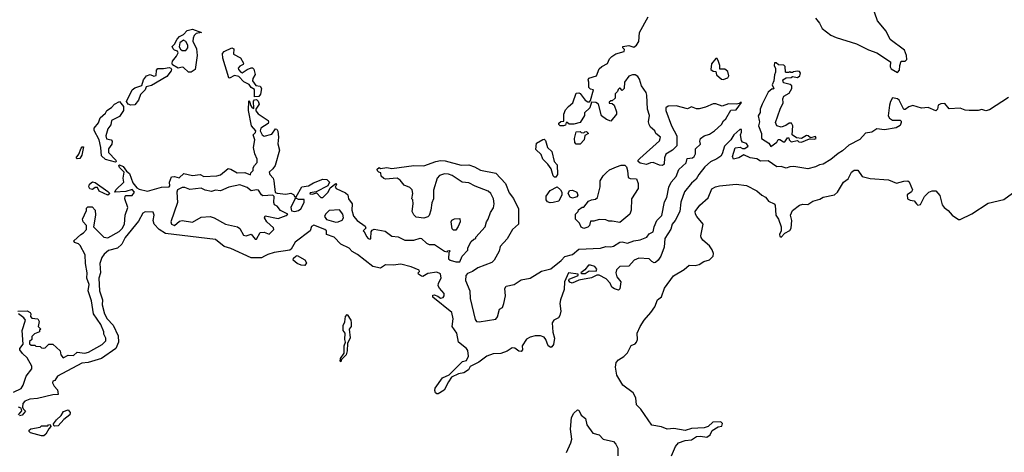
# Model space of a CAD drawing. Extents: x 2239831 to 2395310, y 665973 to 772585.
# Tile 44 of 144: x 2290366 to 2298060, y 707233 to 710614. Entities that reach past the tile are written whole.
import ezdxf

# ---------------------------------------------------------------- set-up
doc = ezdxf.new("R2010")
doc.units = 0

msp = doc.modelspace()

# ---------------------------------------------------------------- linework, layer by layer
at = {"layer": '0CON20XD'}
for points in [[(2297225, 710202.5), (2297241.7, 710218.3), (2297242.5, 710255), (2297255, 710290), (2297285, 710290), (2297297, 710303), (2297296.7, 710335), (2297280, 710375), (2297168.3, 710458.3), (2297136, 710525), (2297068.8, 710605), (2297028, 710725)], [(2293275, 708921.2), (2293323.6, 708916.4), (2293375, 708892), (2293445, 708892), (2293495, 708906.7), (2293505, 708903.3), (2293545, 708867.5), (2293565, 708857.5), (2293606.2, 708856.2), (2293685, 708803.8), (2293705, 708800), (2293711.7, 708808.3), (2293725, 708810), (2293730, 708805), (2293720, 708795), (2293716.2, 708745), (2293730, 708735), (2293775, 708721.4), (2293805, 708722.5), (2293823.9, 708766.1), (2293867, 708813), (2293868.3, 708831.7), (2293895, 708880), (2293915, 708900), (2293930, 708905), (2293930, 708915), (2294002.5, 708995), (2294012.5, 709035), (2294027.5, 709055), (2294043.8, 709106.2), (2294067, 709143), (2294072.5, 709175), (2294067.5, 709215), (2294047.5, 709255), (2294027.5, 709275), (2293925, 709312), (2293875, 709338), (2293824.1, 709344.1), (2293745, 709396), (2293716.8, 709406.8), (2293685, 709409.4), (2293645, 709397.1), (2293629.2, 709375), (2293598.3, 709281.7), (2293598.8, 709215), (2293586.2, 709183.8), (2293578, 709125), (2293565.7, 709084.3), (2293555.9, 709074.1), (2293525, 709062.5), (2293465, 709070), (2293445, 709090), (2293432.5, 709115), (2293440, 709175), (2293437, 709207), (2293430, 709215), (2293437.5, 709255), (2293432.5, 709285), (2293415, 709302.5), (2293370.7, 709320.7), (2293339.3, 709359.3), (2293315.9, 709375.9), (2293225, 709367.5), (2293211.7, 709371.7), (2293191.7, 709391.7), (2293188.3, 709418.3), (2293171.7, 709421.7), (2293161.7, 709431.7), (2293160, 709445), (2293175, 709457.5), (2293185, 709450), (2293235, 709457.5), (2293275, 709451.2), (2293445, 709474), (2293525, 709470.6), (2293617.5, 709505), (2293655, 709512.9), (2293690.3, 709510.3), (2293815, 709478.1), (2293875, 709480), (2293920, 709465), (2293967.1, 709437.1), (2294087.5, 709415), (2294163, 709333), (2294191.7, 709261.7), (2294225, 709217.5), (2294263.3, 709135), (2294263.3, 709015), (2294216.1, 708973.9), (2294175, 708902.5), (2294119.3, 708840.7), (2294113.3, 708805), (2294072.5, 708735), (2294055, 708717.5), (2293946.4, 708673.6), (2293905, 708646.7), (2293865, 708630), (2293853.3, 708615), (2293848.8, 708575), (2293884.5, 708495), (2293884.6, 708435), (2293925, 708270), (2293935, 708256.2), (2293955, 708252), (2294087.3, 708272.7), (2294098.3, 708291.7), (2294115, 708352.5), (2294137.5, 708365), (2294150, 708395), (2294162.5, 708455), (2294157, 708513), (2294167.5, 708532.5), (2294230, 708545), (2294285, 708580), (2294355.9, 708594.1), (2294442.4, 708647.6), (2294515, 708665.8), (2294597.2, 708732.8), (2294625, 708763.8), (2294685, 708779.6), (2294735, 708820), (2294905, 708828.9), (2294945, 708841.8), (2294985, 708839.1), (2295006, 708845), (2295055, 708875.6), (2295075, 708877.5), (2295115, 708866.2), (2295164.6, 708885.4), (2295215, 708892.6), (2295266.1, 708913.9), (2295285, 708939.4), (2295315, 708956), (2295323.5, 708995), (2295345.6, 709044.4), (2295385, 709084), (2295405, 709190), (2295424, 709225), (2295439.6, 709305), (2295455.5, 709345), (2295495, 709388.1), (2295516.9, 709443.1), (2295572.9, 709495), (2295581.4, 709528.6), (2295623.8, 709535), (2295636.1, 709545), (2295647.6, 709565), (2295646.9, 709605), (2295685, 709640), (2295680, 709665), (2295687.1, 709685), (2295715, 709705.6), (2295755, 709720.5), (2295795.4, 709745), (2295850, 709795), (2295865.9, 709824.1), (2295885, 709840), (2295924, 709906), (2295965, 709910), (2296005, 709967.5), (2295995, 709966.2), (2295991.7, 709958.3), (2295965, 709953.8), (2295905, 709956.2), (2295855, 709938.8), (2295805, 709956), (2295785, 709956.2), (2295725, 709930), (2295675, 709916.2), (2295655, 709916.2), (2295615, 709932.5), (2295585, 709916.7), (2295495, 709941.2), (2295432.7, 709937.3), (2295416.2, 709925), (2295415.9, 709904.1), (2295458.6, 709785), (2295500, 709705), (2295501.7, 709628.3), (2295467.5, 709595), (2295415, 709563.3), (2295404.2, 709535), (2295402.5, 709485), (2295390, 709475), (2295365, 709477.5), (2295315, 709496.7), (2295295, 709496.2), (2295265, 709483.3), (2295215, 709492.5), (2295200, 709505), (2295200, 709515), (2295210.7, 709529.3), (2295365, 709667.5), (2295372.5, 709695), (2295337.5, 709725), (2295330, 709745), (2295296, 709775), (2295285.8, 709795), (2295280, 709815), (2295287.5, 709865), (2295270.8, 709915), (2295266.2, 710025), (2295261.2, 710045), (2295225.8, 710095.8), (2295208.7, 710148.7), (2295195, 710171.2), (2295175, 710183.8), (2295155, 710183.8), (2295127, 710173), (2295092.5, 710125), (2295090, 710075), (2295075, 710060), (2295058.3, 710078.3), (2295051.7, 710078.3), (2295041.7, 710068.3), (2295038.3, 710051.7), (2295020, 710035), (2295018.3, 710001.7), (2294995, 709980), (2294985, 709980), (2294971.7, 709968.3), (2294971.7, 709961.7), (2294995, 709960), (2295010, 709945), (2295030, 709895), (2295030, 709875), (2294985, 709820), (2294950, 709835), (2294911.7, 709861.7), (2294890, 709955), (2294867, 709967), (2294835, 709970), (2294820, 709925), (2294780, 709885), (2294780, 709865), (2294745, 709810), (2294695, 709797.5), (2294658.3, 709798.3), (2294645, 709810), (2294635, 709810), (2294630, 709790), (2294615, 709783.3), (2294590, 709785), (2294580, 709795), (2294580, 709805), (2294595, 709817.5), (2294618.3, 709821.7), (2294617.5, 709875), (2294631.7, 709908.3), (2294653.6, 709936.4), (2294687, 709963), (2294715, 710040), (2294735, 710042.5), (2294746.4, 710036.4), (2294784.1, 709984.1), (2294805, 709972.5), (2294817.5, 709972.5), (2294827.5, 709982.5), (2294850, 710065), (2294825, 710070), (2294813, 710083), (2294813.3, 710125), (2294807.5, 710145), (2294813.6, 710156.4), (2294872.5, 710175), (2294895, 710230), (2294915, 710247.5), (2294959.3, 710270.7), (2294975, 710307.5), (2294992.5, 710325), (2295025, 710346.7), (2295090, 710365), (2295091.7, 710381.7), (2295080, 710395), (2295080, 710405), (2295125, 710412.5), (2295165, 710400), (2295186.7, 710415), (2295205, 710442.5), (2295210, 710515), (2295276.7, 710635)], [(2296583.8, 710625), (2296615.8, 710585.8), (2296636.7, 710545), (2296705, 710494.2), (2296745, 710476), (2296904.3, 710424.3), (2296998.3, 710378.3), (2297065, 710354.3), (2297170, 710285), (2297167.5, 710245), (2297175, 710230), (2297225, 710202.5)], [(2291705, 710202.9), (2291685, 710202.9), (2291645, 710241.2), (2291635, 710243.8), (2291605, 710234), (2291560.8, 710260.8), (2291556.2, 710275), (2291560, 710290), (2291592, 710328), (2291603.3, 710355), (2291598.8, 710368.8), (2291575, 710376.2), (2291565, 710386.2), (2291558, 710405), (2291576.5, 710423.5), (2291595, 710461.2), (2291615, 710483.8), (2291645, 710499.2), (2291675, 710528.5), (2291715, 710540.8), (2291787.5, 710515), (2291744.2, 710505.8), (2291728.9, 710491.1), (2291720.9, 710469.1), (2291719.1, 710445), (2291746.5, 710385), (2291751.4, 710335), (2291737.1, 710225), (2291705, 710202.9)], [(2291665, 710374), (2291679.2, 710395), (2291678.6, 710415), (2291665, 710444), (2291645, 710454.2), (2291617.3, 710432.7), (2291611.9, 710401.9), (2291622.3, 710382.3), (2291634, 710374), (2291665, 710374)], [(2292201.7, 710011.7), (2292199.3, 710069.3), (2292175, 710083.8), (2292157.9, 710107.9), (2292117.6, 710127.6), (2292079.1, 710169.1), (2292045, 710177.8), (2292005, 710157.5), (2292000.7, 710160.7), (2291953.9, 710313.9), (2291950.7, 710349.3), (2291962.5, 710365), (2292023.8, 710393.8), (2292040, 710385), (2292036.2, 710345), (2292090, 710315), (2292114, 710275), (2292111.2, 710265), (2292085, 710252), (2292074, 710235), (2292074.3, 710224.3), (2292093, 710203), (2292105, 710199.2), (2292144.5, 710225.5), (2292175, 710236.7), (2292185, 710237.5), (2292195, 710226.7), (2292205.7, 710185), (2292186.7, 710155), (2292186.2, 710135), (2292210.8, 710100.8), (2292245, 710093.3), (2292254, 710075), (2292247.3, 710032.7), (2292235, 710012.5), (2292201.7, 710011.7)], [(2295865, 710146.7), (2295885, 710153.3), (2295899.5, 710160.5), (2295906.1, 710173.9), (2295899.5, 710209.5), (2295876.4, 710226.4), (2295837.5, 710227.5), (2295838, 710255), (2295827.3, 710287.3), (2295815, 710310), (2295805, 710310), (2295772.3, 710267.7), (2295767.5, 710225), (2295785, 710212.5), (2295805, 710210), (2295811.7, 710181.7), (2295850, 710150), (2295865, 710146.7)], [(2296235, 709622.5), (2296283, 709657), (2296293.3, 709676.7), (2296307, 709677), (2296335, 709660), (2296345, 709660), (2296365, 709690), (2296375, 709690), (2296380, 709675), (2296395, 709660), (2296445, 709670), (2296455, 709660), (2296475, 709657.5), (2296538.3, 709681.7), (2296575, 709680), (2296590, 709685), (2296585, 709700), (2296545, 709690), (2296527, 709707), (2296515, 709710), (2296475, 709686.7), (2296435, 709690), (2296403, 709713), (2296406.7, 709785), (2296396.2, 709806.2), (2296380, 709805), (2296353.6, 709786.4), (2296315, 709773.8), (2296282.5, 709785), (2296270.7, 709810.7), (2296307.5, 709915), (2296332.5, 709965), (2296330, 709995), (2296337.5, 710015), (2296379.3, 710040.7), (2296400, 710075), (2296398.3, 710098.3), (2296387, 710107), (2296335, 710120), (2296330, 710145), (2296355, 710160), (2296395, 710162.5), (2296405, 710170), (2296445, 710162.5), (2296462.5, 710175), (2296467, 710197), (2296458.3, 710208.3), (2296445, 710212.5), (2296413, 710207), (2296405, 710200), (2296391.7, 710201.7), (2296385, 710210), (2296375, 710200), (2296355, 710200), (2296350, 710205), (2296347, 710247), (2296338.3, 710258.3), (2296295, 710260), (2296277, 710277), (2296265, 710277.5), (2296261.2, 710255), (2296271.7, 710231.7), (2296272.5, 710205), (2296264.1, 710184.1), (2296260, 710135), (2296246.2, 710105), (2296260, 710075), (2296255, 710070), (2296245, 710072.5), (2296215, 710048), (2296166.7, 709955), (2296152.5, 709915), (2296151.7, 709888.3), (2296137, 709863), (2296143.3, 709826.7), (2296146.7, 709815), (2296138.8, 709785), (2296163.3, 709725), (2296162.5, 709685), (2296219.3, 709649.3), (2296235, 709622.5)], [(2291235, 709946.2), (2291214, 709954), (2291200, 709975), (2291245.8, 710065), (2291265, 710080.8), (2291319.2, 710100.8), (2291334, 710145), (2291356.7, 710175), (2291385, 710185.8), (2291415, 710172), (2291431.7, 710178.3), (2291435, 710220), (2291445, 710233.3), (2291488.6, 710231.4), (2291535, 710240), (2291546.1, 710236.1), (2291552, 710225), (2291549.2, 710215), (2291515, 710169.2), (2291395, 710099.2), (2291355, 710090), (2291346.7, 710065), (2291310, 710030), (2291294.3, 709985), (2291265, 709948.8), (2291235, 709946.2)], [(2290350, 708335), (2290425, 708338.8), (2290447.5, 708325), (2290452.5, 708315), (2290450, 708295), (2290461.7, 708281.7), (2290506.4, 708276.4), (2290517.5, 708255), (2290510, 708215), (2290530, 708195), (2290521.7, 708188.3), (2290520, 708175), (2290481.7, 708158.3), (2290461.7, 708138.3), (2290460, 708115), (2290441.7, 708098.3), (2290441.7, 708081.7), (2290455, 708070), (2290485, 708070), (2290493, 708063), (2290525, 708060), (2290535, 708050), (2290555, 708047.5), (2290565, 708050), (2290592.3, 708077.7), (2290625, 708078), (2290682.5, 708025), (2290687.5, 707995), (2290705, 707972.5), (2290745, 707993.3), (2290785, 707990), (2290815, 708016), (2290875, 708008.8), (2290903.9, 708016.1), (2291010, 708075), (2291040, 708105), (2291040, 708125), (2291022.5, 708155), (2291022.5, 708175), (2291000.7, 708230.7), (2290943.3, 708315), (2290926.1, 708416.1), (2290900, 708495), (2290908.6, 708545), (2290891.4, 708595), (2290892.5, 708635), (2290879.3, 708709.3), (2290876.4, 708776.4), (2290838.3, 708848.3), (2290825, 708862.5), (2290793.9, 708873.9), (2290790, 708885), (2290843.6, 708936.4), (2290865, 708947.5), (2290886.7, 708975), (2290886.7, 709005), (2290862.5, 709035), (2290857.5, 709055), (2290887, 709123), (2290888.3, 709141.7), (2290898.3, 709151.7), (2290931.7, 709151.7), (2290956.4, 709126.4), (2290957.5, 709085), (2290942.5, 708995), (2290972.5, 708965), (2291023.9, 708913.9), (2291055, 708910), (2291142, 708958), (2291167.2, 708982.8), (2291185.8, 709015), (2291189.2, 709085), (2291210, 709145), (2291187.5, 709215), (2291190, 709235), (2291195, 709240), (2291245, 709240), (2291262.5, 709265), (2291245, 709287.5), (2291195, 709272.5), (2291110, 709265), (2291117.5, 709285), (2291180, 709345), (2291173.3, 709375), (2291181.7, 709421.7), (2291145, 709460), (2291140, 709475), (2291145, 709480), (2291175, 709467.5), (2291200, 709430), (2291225, 709412.5), (2291249.3, 709339.3), (2291280.5, 709300.5), (2291299.5, 709289.5), (2291365, 709272.9), (2291475, 709306), (2291533.6, 709306.4), (2291540, 709315), (2291536.7, 709345), (2291552.5, 709385), (2291575, 709387.5), (2291611.7, 709378.3), (2291648.3, 709411.7), (2291715, 709396.7), (2291775, 709403.3), (2291805, 709387.5), (2291905, 709392.5), (2291935, 709402.5), (2291995, 709450), (2292015, 709446.7), (2292065, 709417.5), (2292125, 709420), (2292168.3, 709401.7), (2292171.7, 709418.3), (2292190, 709435), (2292190, 709455), (2292200, 709475), (2292222.5, 709497.5), (2292221.2, 709525), (2292202, 709565), (2292192.5, 709615), (2292204.2, 709675), (2292190, 709715), (2292208.3, 709731.7), (2292211.2, 709745), (2292177.1, 709785), (2292153.6, 709905), (2292155, 709980), (2292165, 709970), (2292170, 709945), (2292182.5, 709925), (2292195, 709920), (2292193, 709977), (2292201.7, 709988.3), (2292215, 709990), (2292228.3, 709978.3), (2292236, 709955), (2292210, 709915), (2292211.7, 709901.7), (2292228.3, 709878.3), (2292306.7, 709826.7), (2292310, 709815), (2292306.7, 709803.3), (2292248.8, 709765), (2292246, 709745), (2292260.8, 709715), (2292275, 709704.2), (2292335, 709720), (2292365, 709760), (2292375, 709757.5), (2292383, 709743), (2292387.5, 709695), (2292384, 709645), (2292395.6, 709595), (2292360.9, 709475), (2292345, 709449.2), (2292316.4, 709423.6), (2292320, 709405), (2292345.8, 709375), (2292350.8, 709355), (2292363.3, 709263.3), (2292377, 709257), (2292445, 709251.2), (2292485, 709258.8), (2292505, 709246.7), (2292515, 709230), (2292525, 709230), (2292571.7, 709308.3), (2292623.4, 709316.6), (2292660.4, 709339.6), (2292735, 709366.7), (2292765, 709365.7), (2292786.7, 709345), (2292773.9, 709316.1), (2292681.7, 709268.3), (2292635, 709260), (2292631.7, 709251.7), (2292655, 709250), (2292685, 709260), (2292720, 709225), (2292735, 709224.3), (2292777.5, 709265), (2292790.7, 709299.3), (2292835, 709332.5), (2292842.5, 709325), (2292830, 709305), (2292837.5, 709295), (2292911.2, 709261.2), (2292928.8, 709245), (2292934, 709215), (2292964.5, 709175), (2292961.3, 709125), (2292975, 709078.8), (2293003.8, 709045), (2293065, 709000), (2293070, 708985), (2293050, 708965), (2293058.3, 708958.3), (2293075, 708920), (2293090, 708905), (2293105, 708900), (2293110, 708905), (2293112.5, 708955), (2293120.7, 708969.3), (2293135, 708976.2), (2293221.7, 708961.7), (2293275, 708921.2)], [(2291115, 709500), (2291035, 709522.5), (2291005, 709550), (2291000, 709615), (2290986, 709676), (2290948.3, 709748.3), (2290947.5, 709765), (2290982.7, 709807.3), (2290995, 709846), (2291036.5, 709883.5), (2291047.5, 709905), (2291083.1, 709926.9), (2291106, 709955), (2291145, 709973.8), (2291177.5, 709935), (2291177.5, 709905), (2291145, 709856.7), (2291083.3, 709825), (2291077.7, 709792.3), (2291055, 709760), (2291037.5, 709705), (2291043.6, 709683.6), (2291080, 709675), (2291087.5, 709665), (2291085, 709640), (2291060, 709605), (2291060, 709575), (2291117.5, 709515), (2291120, 709505), (2291115, 709500)], [(2298093.8, 710006.2), (2297945, 709908.6), (2297915, 709902.9), (2297885, 709911.2), (2297855, 709904.2), (2297785, 709903.8), (2297755, 709907.5), (2297715, 709923.3), (2297628.3, 709918.3), (2297595, 709960), (2297565, 709957.5), (2297543.6, 709946.4), (2297537.5, 709915), (2297525, 709902.5), (2297465, 709926.7), (2297412.7, 709922.7), (2297345, 709943.3), (2297315, 709932.5), (2297285, 709912.5), (2297275, 709912.5), (2297237.5, 709985), (2297225, 709996.7), (2297187, 710003), (2297171.2, 709975), (2297163.8, 709945), (2297153, 709863), (2297163.6, 709843.6), (2297185, 709830), (2297245, 709827.5), (2297255, 709820), (2297255, 709810), (2297245, 709787.5), (2297215, 709768.8), (2297123, 709753), (2297065, 709760), (2297025, 709736), (2296975, 709727.1), (2296931.7, 709678.3), (2296845, 709633.4), (2296795, 709588.2), (2296761.3, 709568.7), (2296705, 709521.6), (2296645, 709485.6), (2296615, 709480.8), (2296583.8, 709463.8), (2296525, 709447.9), (2296415, 709466.7), (2296385, 709464), (2296355, 709452.5), (2296315, 709465.7), (2296282.5, 709465), (2296215, 709511.9), (2296155, 709509.2), (2296125.8, 709525.8), (2296075, 709534.4), (2296025, 709556.7), (2295985, 709533.3), (2295942.5, 709525), (2295936.7, 709545), (2295957, 709613), (2295995, 709617.5), (2296015, 709606.7), (2296033, 709607), (2296057.5, 709625), (2296046.4, 709646.4), (2296015, 709657.5), (2296005, 709670), (2295997.5, 709715), (2296006.7, 709735), (2296005.9, 709755.9), (2295993.3, 709755), (2295946, 709715), (2295923.8, 709676.2), (2295873.8, 709625), (2295856, 709565), (2295843.5, 709546.5), (2295814.5, 709525.5), (2295765, 709502), (2295720, 709465), (2295672.3, 709405), (2295652.1, 709367.9), (2295614.4, 709335.6), (2295562, 709268), (2295531.6, 709188.4), (2295523.7, 709115), (2295486.7, 709043.3), (2295465.3, 709015), (2295453.9, 708976.1), (2295408, 708905), (2295403.1, 708836.9), (2295376.9, 708765), (2295355, 708733.8), (2295335, 708716.2), (2295324.1, 708714.1), (2295305, 708723.3), (2295285, 708746), (2295205, 708750), (2295166.6, 708733.4), (2295125, 708688.8), (2295055, 708683.8), (2295030.3, 708659.7), (2295024.2, 708635), (2295032, 708605), (2295063.3, 708565), (2295055, 708510), (2295045, 708500), (2295015, 708510), (2294993.6, 708523.6), (2294978.8, 708555)], [(2294745, 709640), (2294715, 709640), (2294703.3, 709655), (2294702.5, 709685), (2294713, 709737), (2294745, 709740), (2294753, 709733), (2294775, 709730), (2294781.7, 709738.3), (2294795, 709740), (2294810, 709725), (2294781.7, 709708.3), (2294777.5, 709675), (2294745, 709640)], [(2294555, 709382.5), (2294545, 709382.5), (2294535, 709392.5), (2294518.3, 709448.3), (2294492.5, 709485), (2294453.9, 709523.9), (2294440.7, 709560.7), (2294398.3, 709598.3), (2294405, 709650), (2294455, 709677.5), (2294465, 709680), (2294475, 709670), (2294490, 709615), (2294523.6, 709583.6), (2294542.5, 709505), (2294565, 709480), (2294568.8, 709405), (2294555, 709382.5)], [(2290815, 709527.5), (2290807.5, 709535), (2290827, 709563), (2290845, 709610), (2290855, 709620), (2290865, 709620), (2290852.5, 709555), (2290835, 709530), (2290815, 709527.5)], [(2294775, 708983.3), (2294753.6, 708993.6), (2294740, 709025), (2294710, 709055), (2294710, 709095), (2294730, 709115), (2294731.7, 709128.3), (2294761.7, 709148.3), (2294775, 709150), (2294810, 709195), (2294833, 709207), (2294865, 709212.5), (2294880, 709225), (2294901.7, 709308.3), (2294902.5, 709355), (2294925, 709392.5), (2294950.5, 709419.5), (2294975, 709440), (2295030, 709465), (2295065, 709476.7), (2295095, 709477.5), (2295107.5, 709465), (2295116.4, 709436.4), (2295121.7, 709381.7), (2295135, 709372.5), (2295185, 709370), (2295200, 709335), (2295200, 709295), (2295147.5, 709215), (2295143.9, 709126.1), (2295133.8, 709095), (2295055, 709030), (2294995, 709040), (2294968.3, 709038.3), (2294945, 709050), (2294895, 709052.5), (2294851.7, 709038.3), (2294825, 709040), (2294817.5, 709005), (2294805, 708993.3), (2294775, 708983.3)], [(2295458.8, 707205), (2295491.7, 707278.3), (2295515, 707305.8), (2295565, 707324.2), (2295615, 707330), (2295655, 707356.9), (2295685, 707360), (2295735, 707352), (2295760.3, 707369.7), (2295777.2, 707402.8), (2295825, 707430.8), (2295851.7, 707438.3), (2295858.3, 707458.3), (2295845, 707471.2), (2295782, 707468), (2295746.6, 707433.4), (2295715, 707423.1), (2295615, 707419.4), (2295565, 707403.8), (2295478.3, 707418.3), (2295425, 707413.8), (2295382.3, 707432.3), (2295306.7, 707445), (2295219.2, 707569.2), (2295185.8, 707605), (2295179.5, 707659.5), (2295159.1, 707699.1), (2295078.8, 707758.8), (2295032.9, 707835), (2295022.7, 707897.3), (2295028, 707935), (2295043.8, 707955), (2295087.4, 707982.6), (2295115, 708011.2), (2295145, 708066.7), (2295175, 708081.2), (2295186.2, 708095), (2295193.3, 708115), (2295191.2, 708165), (2295214.5, 708215), (2295246.9, 708265), (2295297.8, 708325), (2295329.8, 708370.2), (2295351.1, 708425), (2295380.9, 708449.1), (2295405.6, 708515), (2295475, 708612), (2295558.7, 708661.3), (2295597.5, 708695), (2295644.1, 708694.1), (2295675, 708701.2), (2295712.5, 708725), (2295755, 708736.7), (2295783.9, 708766.1), (2295787.3, 708787.3), (2295776.2, 708815), (2295755, 708846.7), (2295705, 708890), (2295691.2, 708911.2), (2295688.8, 708925), (2295708, 709015), (2295658, 709075), (2295646.2, 709095), (2295643.3, 709115), (2295680, 709165), (2295745, 709221.2), (2295775, 709293.1), (2295802.6, 709307.4), (2295834.3, 709314.3), (2295965, 709328.8), (2296045, 709318), (2296126.6, 709276.6), (2296165, 709242), (2296195, 709228), (2296205, 709213.3), (2296216.7, 709195), (2296262.5, 709175), (2296270, 709165), (2296273.3, 709085), (2296296.2, 709055), (2296316, 708995), (2296316, 708965), (2296302.9, 708935), (2296305, 708920), (2296315, 708914), (2296344.4, 708945.6), (2296383.1, 708966.9), (2296395.4, 708984.6), (2296400.6, 709045), (2296390, 709085), (2296405, 709123.8), (2296460, 709165), (2296485, 709172.5), (2296525, 709170), (2296562.5, 709195), (2296619.3, 709210.7), (2296645, 709225.8), (2296732.5, 709245), (2296756.7, 709265), (2296803.8, 709345), (2296838.8, 709371.2), (2296865, 709423.3), (2296886.7, 709436.7), (2296915, 709437.5), (2296949.5, 709389.5), (2297011.7, 709371.7), (2297155, 709361.2), (2297217.3, 709337.3), (2297275, 709352.5), (2297305, 709353.8), (2297315.7, 709345.7), (2297343.3, 709285), (2297335, 709267.5), (2297300, 709245), (2297303.8, 709215), (2297323.6, 709203.6), (2297355, 709198), (2297374.3, 709175), (2297385, 709165.6), (2297405, 709170.6), (2297437.6, 709232.4), (2297469.2, 709265), (2297495.5, 709275.5), (2297525, 709275.6), (2297555, 709240), (2297575, 709167.5), (2297588.8, 709145), (2297621.7, 709121.7), (2297652.5, 709085), (2297702.9, 709052.9), (2297715, 709052.2), (2297805, 709097.8), (2297935, 709180.4), (2298055, 709209.7), (2298125, 709258.9)], [(2291055, 709243.8), (2290987.5, 709275), (2290972.5, 709302.5), (2290955, 709302.5), (2290935, 709287.5), (2290915, 709292.5), (2290907, 709307), (2290911.7, 709328.3), (2290935, 709347.5), (2290955, 709342.5), (2291055, 709272.5), (2291070, 709255), (2291055, 709243.8)], [(2292215, 708900), (2292245, 708950), (2292275, 708952.5), (2292315, 708937.5), (2292352.5, 708975), (2292348.3, 708988.3), (2292297.5, 709035), (2292280, 709065), (2292285, 709080), (2292385, 709060), (2292447, 709083), (2292460, 709095), (2292405, 709122.5), (2292376.4, 709156.4), (2292357, 709167), (2292351.2, 709185), (2292353, 709233), (2292345, 709242.5), (2292265, 709238), (2292254.4, 709244.4), (2292230.7, 709280.7), (2292215, 709283.8), (2292175, 709276.7), (2292143.6, 709303.6), (2292085, 709323.3), (2292000, 709305), (2291935, 709277.5), (2291895, 709282.5), (2291865, 709270), (2291815, 709281.2), (2291785, 709297.5), (2291695, 709286.7), (2291655, 709302.5), (2291635, 709302.5), (2291600, 709285), (2291593.3, 709266.7), (2291600, 709185), (2291546.7, 709035), (2291552.5, 709015), (2291575, 709006.2), (2291615, 709038.8), (2291635, 709043.8), (2291715, 709032), (2291785, 709071.2), (2291855, 709076.2), (2291884.3, 709064.3), (2291975, 709016.2), (2292067.5, 708995), (2292085, 708982.5), (2292115, 708928.8), (2292135, 708924), (2292175, 708937.5), (2292205, 708900), (2292215, 708900)], [(2294512.3, 709182.3), (2294490.5, 709190.5), (2294480, 709205), (2294480, 709235), (2294510.5, 709279.5), (2294565, 709307.5), (2294592.5, 709285), (2294602.5, 709265), (2294602.5, 709245), (2294577.5, 709195), (2294535, 709184), (2294512.3, 709182.3)], [(2294685, 709220), (2294667, 709227), (2294652.5, 709255), (2294661.2, 709278.8), (2294685, 709281.2), (2294720, 709265), (2294726.4, 709243.6), (2294719.3, 709230.7), (2294705, 709223.3), (2294685, 709220)], [(2292515, 709113.8), (2292545, 709122.5), (2292562.5, 709135), (2292587.5, 709185), (2292588.3, 709208.3), (2292545, 709210), (2292525, 709220), (2292515, 709212.5), (2292483.3, 709145), (2292490, 709120), (2292515, 709113.8)], [(2292835, 709030.6), (2292855, 709033.1), (2292885, 709047.5), (2292896.5, 709065), (2292890, 709095), (2292865, 709127.3), (2292785, 709121.8), (2292755.6, 709095), (2292748.1, 709075), (2292762.9, 709052.9), (2292835, 709030.6)], [(2294978.8, 708555), (2294947.6, 708587.6), (2294895, 708616.7), (2294875, 708617.5), (2294835, 708596.7), (2294735, 708577.5), (2294683.6, 708553.6), (2294663.6, 708563.6), (2294657.5, 708575), (2294660, 708585), (2294730, 708615), (2294730, 708625), (2294655, 708635.8), (2294622, 708565), (2294620.8, 708505), (2294590.6, 708425), (2294586.7, 708395), (2294595.7, 708335), (2294586.7, 708303.3), (2294575, 708283.8), (2294540, 708265), (2294526.7, 708245), (2294532, 708172), (2294544, 708124), (2294536.7, 708075), (2294525, 708057.5), (2294515, 708052.9), (2294495, 708064), (2294478, 708115), (2294465, 708132), (2294435, 708142.5), (2294395, 708144), (2294355, 708134), (2294325, 708116.7), (2294291.2, 708065), (2294293.8, 708035), (2294285, 708021.2), (2294265, 708022.9), (2294235, 708046.2), (2294215, 708050), (2294175.4, 708024.6), (2294125, 708004.3), (2294065, 708003.5), (2294015, 707985.5), (2293952.4, 707937.6), (2293886.7, 707903.3), (2293873.3, 707876.7), (2293835.5, 707854.5), (2293794.2, 707845.8), (2293740.6, 707819.4), (2293715.8, 707785), (2293682.6, 707717.4), (2293635, 707689.2), (2293625, 707689.2), (2293615, 707698.8), (2293609.4, 707715), (2293613.1, 707735), (2293668.9, 707815), (2293721.5, 707838.5), (2293825, 707942.2), (2293858.5, 707951.5), (2293873.1, 707985), (2293868.2, 708028.2), (2293856, 708045), (2293795, 708093.8), (2293781.2, 708165), (2293745.8, 708215), (2293752.5, 708275), (2293742.5, 708325), (2293593.8, 708445), (2293595, 708460), (2293605, 708462.5), (2293633.3, 708453.3), (2293655, 708437.5), (2293675, 708442.5), (2293682.5, 708455), (2293683.3, 708475), (2293645.7, 708515.7), (2293636, 708535), (2293639.2, 708555), (2293659.2, 708595), (2293655, 708628), (2293625, 708642), (2293555, 708631.2), (2293515, 708606.7), (2293505, 708608.8), (2293482.5, 708625), (2293480, 708635), (2293490, 708645), (2293487, 708657), (2293425, 708682), (2293345, 708703.1), (2293285, 708696.4), (2293225, 708698.8), (2293185, 708672.7), (2293125, 708683.9), (2293005, 708778.2), (2292965, 708801.1), (2292939.2, 708829.2), (2292875, 708860), (2292823.2, 708913.2), (2292763.9, 708933.9), (2292762, 708965), (2292751.2, 708975), (2292665, 709009.2), (2292645, 708998.8), (2292635.7, 708964.3), (2292517.3, 708875), (2292488.3, 708821.7), (2292477.6, 708812.4), (2292354.8, 708795.2), (2292305, 708779.7), (2292279.5, 708765), (2292255, 708753.4), (2292175, 708753.6), (2292015, 708826.9), (2291962.4, 708842.4), (2291895, 708895.4), (2291505, 708941.8), (2291455, 708974.4), (2291416.6, 709016.6), (2291407.5, 709045), (2291415.9, 709085.9), (2291409.3, 709109.3), (2291345, 709112), (2291328.3, 709101.7), (2291295, 709038.8), (2291189.1, 708910.9), (2291165, 708860), (2291130.7, 708829.3), (2291060.5, 708809.5), (2291025, 708782.5), (2291006.7, 708755), (2290991.7, 708708.3), (2290995.9, 708635.9), (2290984, 708595), (2290988.8, 708495), (2291013.3, 708425), (2291011.2, 708385), (2291028.8, 708315), (2291050, 708275), (2291095, 708227.5), (2291136.1, 708143.9), (2291138, 708095), (2291116.7, 708045), (2291005, 707966.7), (2290900, 707935), (2290851.4, 707928.6), (2290661.7, 707828.3), (2290640, 707795), (2290625, 707790), (2290622.5, 707775), (2290635, 707750), (2290660.7, 707720.7), (2290666, 707684), (2290625, 707683.3), (2290505, 707653.3), (2290445, 707647.5), (2290406.2, 707633.8), (2290390, 707615), (2290386.7, 707585), (2290391.7, 707571.7), (2290410, 707555), (2290385, 707522.5), (2290365, 707517.5)], [(2293775, 708970), (2293755, 708970), (2293745, 708980), (2293737.5, 709035), (2293743.6, 709046.4), (2293763, 709057), (2293805, 709060), (2293807.5, 709035), (2293793.3, 708996.7), (2293775, 708970)], [(2292595, 708693.3), (2292565, 708696.2), (2292535, 708708.8), (2292502.5, 708735), (2292505, 708750), (2292523, 708767), (2292535, 708770), (2292595, 708736.7), (2292606.7, 708715), (2292595, 708693.3)], [(2294785, 708630), (2294815, 708652.5), (2294871.7, 708648.3), (2294876.7, 708665), (2294860, 708685), (2294825, 708696.2), (2294810, 708695), (2294782, 708658), (2294750, 708635), (2294755, 708630), (2294785, 708630)], [(2290318, 707702), (2290377.5, 707732.5), (2290392.9, 707757.1), (2290415, 707827.5), (2290460, 707885), (2290460, 707905), (2290425, 707972.5), (2290387.5, 708005), (2290367.5, 708035), (2290367.5, 708045), (2290393, 708077), (2290384, 708185), (2290410, 708265), (2290397.5, 708285), (2290357.5, 708315)], [(2292875, 707940), (2292870, 707945), (2292872.5, 707965), (2292901.7, 708008.3), (2292902.5, 708065), (2292912.5, 708095), (2292907.5, 708115), (2292910, 708165), (2292892.5, 708185), (2292893, 708223), (2292907, 708253), (2292912.5, 708295), (2292925, 708310), (2292952.5, 708265), (2292956.2, 708245), (2292956.7, 708215), (2292940, 708195), (2292947, 708127), (2292927, 708083), (2292926, 708025), (2292916.2, 707995), (2292881.7, 707958.3), (2292875, 707940)], [(2290357.5, 707525), (2290381.7, 707558.3), (2290377.5, 707577.5), (2290356.4, 707586.4)], [(2290638.3, 707438.3), (2290631.7, 707441.7), (2290630, 707455), (2290653, 707487), (2290688.8, 707521.2), (2290708.3, 707551.7), (2290745, 707563.8), (2290759.2, 707545), (2290758, 707525), (2290711.1, 707488.9), (2290665, 707441.2), (2290638.3, 707438.3)], [(2294638, 707232), (2294671.7, 707308.3), (2294680.8, 707335), (2294670, 707415), (2294677.5, 707505), (2294695, 707538.8), (2294724.1, 707565.9), (2294735, 707562.5), (2294753.4, 707523.4), (2294787.4, 707497.4), (2294796.6, 707446.6), (2294845, 707381.4), (2294895, 707369.2), (2294925, 707336.2), (2295005, 707316.7), (2295025, 707296.7), (2295038.6, 707265), (2295039.4, 707205)], [(2290535, 707361.2), (2290450, 707385), (2290440, 707395), (2290440, 707405), (2290453, 707417), (2290525, 707430), (2290535, 707440), (2290585, 707440), (2290591.7, 707448.3), (2290605, 707450), (2290610, 707435), (2290593, 707417), (2290570, 707375), (2290555, 707362), (2290535, 707361.2)]]:
    msp.add_lwpolyline(points, dxfattribs=at)

doc.saveas('drawing.dxf')
